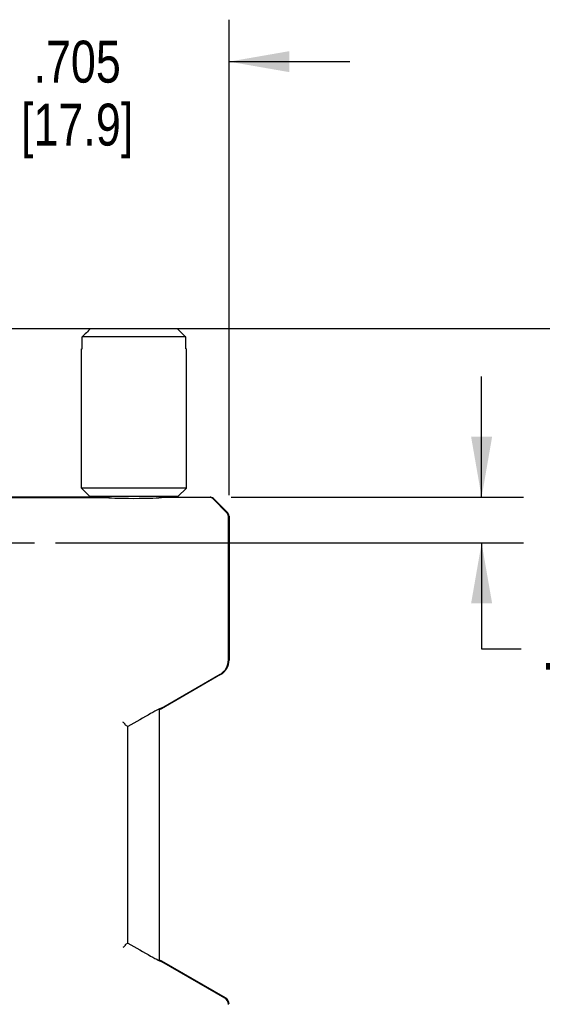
# Model space of a CAD drawing. Header units: inches. Extents: x 0 to 22, y 0 to 17.
# Tile 8 of 16: x 11.1 to 12.7, y 11.1 to 14. Entities that reach past the tile are written whole.
import ezdxf

# ---------------------------------------------------------------- set-up
doc = ezdxf.new("R2010")
doc.units = ezdxf.units.IN
doc.header["$LTSCALE"] = 1.21
doc.header["$MEASUREMENT"] = 0
doc.linetypes.add('CENTER', pattern=[0.6, 0.375, -0.075, 0.075, -0.075])
doc.layers.get('0').update_dxf_attribs({"linetype": 'CONTINUOUS'})
doc.layers.add('DEFAULT_1', color=7, linetype='CENTER')
doc.layers.add('DIMENSIONS', color=7, linetype='CONTINUOUS')
doc.styles.get("Standard").update_dxf_attribs({"font": 'txt', "width": 0.8})
doc.dimstyles.new('DIMSTYLE_1', dxfattribs={"dimtxt": 0.125, "dimasz": 0.18, "dimexe": 0.125, "dimexo": 0.0625, "dimgap": 0.0625, "dimtad": 0, "dimtih": 1, "dimtoh": 1, "dimdec": 3, "dimzin": 4, "dimdsep": 46, "dimtxsty": 'STANDARD', "dimblk": '_FILLED', "dimblk1": '_FILLED', "dimblk2": '_FILLED', "dimcen": 0.09, "dimadec": 0, "dimazin": 0, "dimtp": 0.001, "dimtm": 0.001, "dimtfac": 1, "dimtdec": 3, "dimtofl": 0, "dimtmove": 0, "dimatfit": 3, "dimldrblk": '_FILLED', "dimfxl": 1, "dimtolj": 1, "dimtzin": 4, "dimarcsym": 0})

# ---------------------------------------------------------------- blocks, each defined once
blk = doc.blocks.new('_FILLED')
at = {"color": 0, "linetype": 'BYBLOCK'}
blk.add_solid([(0, 0), (-1, 0.174), (-1, -0.174)], dxfattribs=at)
blk = doc.blocks.new('*D8')
at = {"layer": 'DIMENSIONS', "color": 2, "linetype": 'CONTINUOUS'}
for p, q in [((9.8012, 13.0899), (14.1107, 13.0899)), ((13.9857, 13.0899), (13.9857, 11.6674)), ((13.9857, 9.9949), (13.9857, 11.2299)), ((9.6723, 9.9949), (11.5751, 9.9949)), ((11.7135, 9.9949), (14.1107, 9.9949))]:
    blk.add_line(p, q, dxfattribs=at)
at = {"layer": 'DIMENSIONS', "color": 2, "linetype": 'CONTINUOUS', "xscale": 0.18, "yscale": 0.18, "zscale": 0.18}
for p, rotation in [((13.9857, 13.0899), 90), ((13.9857, 9.9949), 270)]:
    blk.add_blockref('_FILLED', p, dxfattribs=dict(at, rotation=rotation))
at = {"layer": 'DIMENSIONS', "color": 2, "linetype": 'CONTINUOUS', "insert": (13.8857, 11.6049), "char_height": 0.125, "width": 0.7, "attachment_point": 2, "line_spacing_factor": 0.9}
blk.add_mtext('3.095\\P[78.61]', dxfattribs=at)
blk = doc.blocks.new('*D9')
at = {"layer": 'DIMENSIONS', "color": 2, "linetype": 'CONTINUOUS'}
for p, q in [((12.4883, 12.5875), (12.4883, 12.9475)), ((11.742, 12.5875), (12.6133, 12.5875)), ((11.2184, 12.4513), (12.6133, 12.4513)), ((12.4883, 12.4513), (12.4883, 12.1363)), ((12.4883, 12.1363), (12.6058, 12.1363))]:
    blk.add_line(p, q, dxfattribs=at)
at = {"layer": 'DIMENSIONS', "color": 2, "linetype": 'CONTINUOUS', "xscale": 0.18, "yscale": 0.18, "zscale": 0.18}
for p, rotation in [((12.4883, 12.5875), 270), ((12.4883, 12.4513), 90)]:
    blk.add_blockref('_FILLED', p, dxfattribs=dict(at, rotation=rotation))
at = {"layer": 'DIMENSIONS', "color": 2, "linetype": 'CONTINUOUS', "insert": (12.6683, 12.1988), "char_height": 0.125, "width": 1.125, "attachment_point": 1, "line_spacing_factor": 0.9}
blk.add_mtext('.136{\\Ftxt.shx;\\W1.000000;\\H0.125000; }[3.46]', dxfattribs=at)
blk = doc.blocks.new('*D10')
at = {"layer": 'DIMENSIONS', "color": 2, "linetype": 'CONTINUOUS'}
for p, q in [((11.0308, 12.6389), (11.0308, 14.0099)), ((11.7357, 12.5937), (11.7357, 14.0099)), ((11.0308, 13.8849), (10.6708, 13.8849)), ((11.7357, 13.8849), (12.0957, 13.8849))]:
    blk.add_line(p, q, dxfattribs=at)
at = {"layer": 'DIMENSIONS', "color": 2, "linetype": 'CONTINUOUS', "xscale": 0.18, "yscale": 0.18, "zscale": 0.18}
blk.add_blockref('_FILLED', (11.0308, 13.8849), dxfattribs=at)
at = {"layer": 'DIMENSIONS', "color": 2, "linetype": 'CONTINUOUS', "xscale": 0.18, "yscale": 0.18, "zscale": 0.18, "rotation": 180}
blk.add_blockref('_FILLED', (11.7357, 13.8849), dxfattribs=at)
at = {"layer": 'DIMENSIONS', "color": 2, "linetype": 'CONTINUOUS', "insert": (11.2833, 13.9474), "char_height": 0.125, "width": 0.6, "attachment_point": 2, "line_spacing_factor": 0.9}
blk.add_mtext('.705\\P[17.9]', dxfattribs=at)

msp = doc.modelspace()

# ---------------------------------------------------------------- linework, layer by layer
at = {"color": 7, "linetype": 'CONTINUOUS'}
for p, q in [((11.3235, 13.0899), (11.5812, 13.0899)), ((11.2981, 13.0299), (11.2981, 13.0649)), ((11.6066, 13.0649), (11.2981, 13.0649)), ((11.6066, 13.0299), (11.6066, 13.0649)), ((11.2961, 12.6149), (11.2961, 13.0299)), ((11.2961, 13.0299), (11.2981, 13.0299)), ((11.6066, 13.0299), (11.6086, 13.0299)), ((11.6086, 12.6149), (11.6086, 13.0299)), ((11.6086, 12.6149), (11.2961, 12.6149)), ((11.3211, 12.5899), (11.2961, 12.6149)), ((11.5836, 12.5899), (11.6086, 12.6149)), ((10.6954, 12.5868), (11.37, 12.5868)), ((11.37, 12.5875), (10.698, 12.5875)), ((11.5836, 12.5899), (11.3211, 12.5899)), ((11.3773, 12.5899), (11.3773, 12.5858)), ((11.5273, 12.5899), (11.5273, 12.5858)), ((11.5347, 12.5875), (11.6795, 12.5875)), ((11.6778, 12.5868), (11.5347, 12.5868)), ((11.7296, 12.5412), (11.6884, 12.5824)), ((11.6901, 12.5831), (11.7313, 12.5418)), ((11.734, 12.1032), (11.734, 12.5306)), ((11.7357, 12.5312), (11.7357, 12.1023)), ((11.5347, 11.9593), (11.7091, 12.06)), ((11.7107, 12.059), (11.5347, 11.9574)), ((11.5273, 11.9562), (11.5273, 11.2075)), ((11.4344, 11.9044), (11.427, 11.9087)), ((11.4344, 11.2593), (11.4344, 11.9044)), ((11.4344, 11.2593), (11.427, 11.255)), ((11.5347, 11.2064), (11.7242, 11.0969)), ((11.5347, 11.2044), (11.7225, 11.096))]:
    msp.add_line(p, q, dxfattribs=at)
for centre, radius, start, end in [((20.384, 3.8626), 12.9319, 134.47764, 134.63552), ((2.5207, 3.8626), 12.9319, 45.36448, 45.52236), ((11.6778, 12.5718), 0.015, 45.0064, 89.9764), ((11.6795, 12.5724), 0.0151, 75.0192, 89.9476), ((11.6795, 12.5725), 0.015, 48.4935, 74.996), ((11.6795, 12.5725), 0.0149, 45.0142, 48.5289), ((11.719, 12.5306), 0.015, 0.0236, 44.9936), ((11.7207, 12.5312), 0.0151, 30.0564, 44.9667), ((11.7207, 12.5313), 0.015, 14.997, 30.0398), ((11.7207, 12.5312), 0.0151, 0.0524, 14.9808), ((11.6841, 12.1032), 0.05, 300.0032, 359.9968), ((11.6857, 12.1023), 0.05, 300.0032, 359.9968), ((11.711, 11.0761), 0.023, 0.0075, 59.9925), ((11.7127, 11.077), 0.0231, 45.1542, 59.9716), ((11.7127, 11.077), 0.023, 14.8723, 45.1358), ((11.7127, 11.077), 0.0231, 0.0298, 14.8514)]:
    msp.add_arc(centre, radius, start, end, dxfattribs=at)
for centre, major_axis, ratio, start_param, end_param in [((11.4523, 12.5877), (0.0825, 0), 0.034921, -3.080986, -2.728975), ((11.4523, 12.5827), (0.0825, 0), 0.965689, 3.080986, 3.089485), ((11.4523, 12.587), (0.0825, 0), 0.034921, 3.202199, 6.222579), ((11.4523, 12.5877), (0.0825, 0), 0.034921, -0.412626, -0.060606), ((11.4523, 12.5827), (0.0825, 0), 0.965689, 0.052126, 0.060606), ((11.4523, 11.9115), (0.0825, 0.0477), 0.030233, 0.043132, 1.77255), ((11.4523, 11.9096), (0.0825, 0.0477), 0.030233, 6.326317, 6.690985), ((11.4523, 11.9154), (0.0603, 0.0976), 0.576648, -0.81114, -0.790104), ((11.4272, 11.9259), (0.0002, 0.0172), 0.035266, -3.456886, -3.161477), ((11.4272, 11.2378), (-0.0002, 0.0172), 0.035266, 0.019885, 0.315293), ((11.4523, 11.2522), (0.0825, -0.0477), 0.030233, 4.510635, 6.240054), ((11.4523, 11.2541), (0.0825, -0.0477), 0.030233, -0.4078, -0.043132), ((11.4523, 11.2483), (-0.0603, 0.0976), 0.576648, -2.350971, -2.330452)]:
    msp.add_ellipse(centre, major_axis=major_axis, ratio=ratio, start_param=start_param, end_param=end_param, dxfattribs=at)
for points in [[(11.4268, 11.9096), (11.4268, 11.9098), (11.4266, 11.9104), (11.4262, 11.9112), (11.4255, 11.9122), (11.4247, 11.9132), (11.4237, 11.9142), (11.422, 11.9157), (11.4207, 11.9168), (11.4198, 11.9175)], [(11.4268, 11.2542), (11.4268, 11.2539), (11.4266, 11.2533), (11.4262, 11.2525), (11.4255, 11.2515), (11.4247, 11.2505), (11.4237, 11.2495), (11.422, 11.248), (11.4207, 11.247), (11.4198, 11.2462)]]:
    msp.add_open_spline(points, degree=3, knots=[0, 0, 0, 0, 0.072514, 0.161701, 0.267461, 0.388682, 0.52414, 0.672328, 1, 1, 1, 1], dxfattribs=at)
at = {"layer": 'DEFAULT_1', "color": 7, "linetype": 'CENTER'}
msp.add_line((11.0308, 12.4513), (11.1559, 12.4513), dxfattribs=at)

# ---------------------------------------------------------------- dimensions: what is measured, and where the dimension line sits
at = {"layer": 'DIMENSIONS', "color": 2, "linetype": 'CONTINUOUS'}
dim = msp.add_linear_dim(base=(11.7357, 13.8849), p1=(11.0308, 12.5764), p2=(11.7357, 12.5312), dimstyle='DIMSTYLE_1', dxfattribs=at)
dim.commit()
dim.dimension.update_dxf_attribs({"geometry": '*D10', "text_midpoint": (11.3833, 13.7911), "dimtype": 160})
for base, p1, p2, angle, picture, middle in [((13.9857, 9.9949), (9.7387, 13.0899), (9.6098, 9.9949), 270, '*D8', (13.9857, 11.4486)), ((12.4883, 12.5875), (11.1559, 12.4513), (11.6795, 12.5875), 90, '*D9', (13.2308, 12.1363))]:
    dim = msp.add_linear_dim(base=base, p1=p1, p2=p2, angle=angle, dimstyle='DIMSTYLE_1', dxfattribs=at)
    dim.commit()
    dim.dimension.update_dxf_attribs({"geometry": picture, "text_midpoint": middle, "dimtype": 160})

doc.saveas('drawing.dxf')
